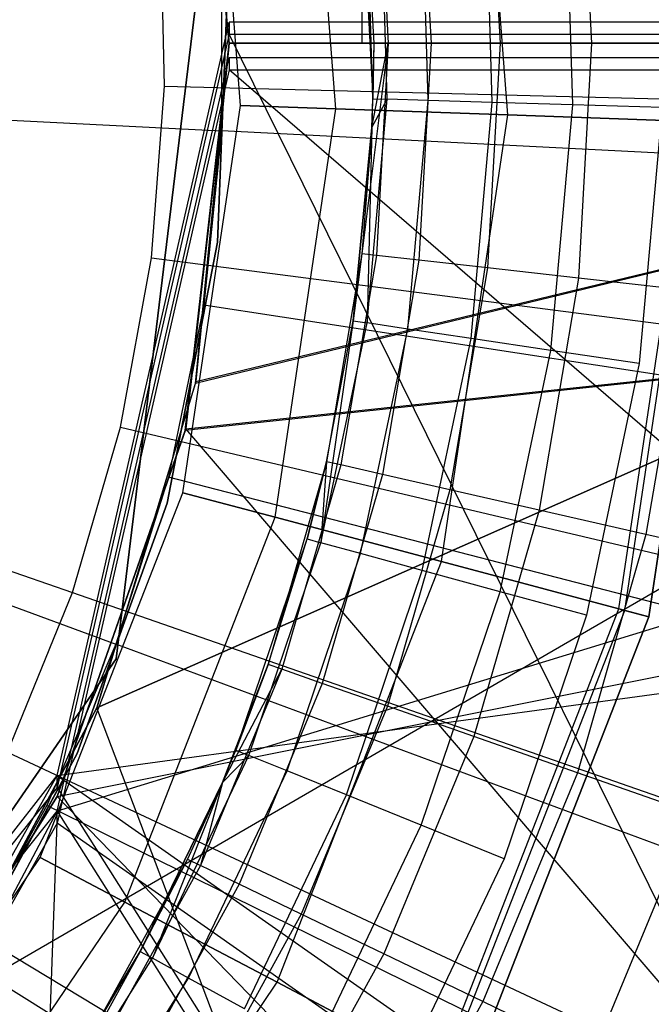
# Model space of a CAD drawing. Extents: x 0.1 to 16.1, y -7 to 7.
# Tile 64 of 108: x 8.344 to 8.453, y -0.166 to 0.004. Entities that reach past the tile are written whole.
import ezdxf

# ---------------------------------------------------------------- set-up
doc = ezdxf.new("R2010")
doc.units = 0
doc.header["$LTSCALE"] = 2.54
doc.layers.get('0').update_dxf_attribs({"color": 13, "linetype": 'CONTINUOUS'})

# ---------------------------------------------------------------- blocks, each defined once
blk = doc.blocks.new('DROPS_WOOD_C_PM_STL')
at = {"color": 0}
for p, q in [((8.40294, 0.8, 33.89184), (8.40294, 0, 33.89184)), ((8.40294, 0.8, 33.89184), (8.40294, 0, 33.89184)), ((8.40294, 0.8, 40.86198), (8.40294, 0, 40.86198)), ((8.40294, 0.8, 40.86198), (8.40294, 0, 40.86198)), ((8.42818, -0.0124, 213.31155), (8.42221, 0.06539, 213.31155)), ((8.42818, -0.0124, 213.31155), (8.42221, 0.06539, 213.31155)), ((8.42818, -0.0124, 213.4656), (8.42221, 0.06539, 213.4656)), ((8.42818, -0.0124, 213.4656), (8.42221, 0.06539, 213.4656)), ((8.39845, -0.01134, 213.33528), (8.39299, 0.0598, 213.33528)), ((8.39845, -0.01134, 213.33528), (8.39299, 0.0598, 213.33528)), ((8.39845, -0.01134, 213.44189), (8.39299, 0.0598, 213.44189)), ((8.39845, -0.01134, 213.44189), (8.39299, 0.0598, 213.44189)), ((8.37418, 0.0588, 40.86452), (8.38, 0, 40.86403)), ((8.37418, 0.0588, 40.86452), (8.38, 0, 40.86403)), ((8.38, 0, 33.88979), (8.37425, 0.05845, 33.8893)), ((8.38, 0, 33.88979), (8.37425, 0.05845, 33.8893)), ((8.38195, -0.01076, 213.36956), (8.37677, 0.05671, 213.36956)), ((8.38195, -0.01076, 213.40759), (8.37677, 0.05671, 213.40759)), ((8.38195, -0.01076, 213.36956), (8.37677, 0.05671, 213.36956)), ((8.38195, -0.01076, 213.40759), (8.37677, 0.05671, 213.40759)), ((8.40206, 0.04363, 15.03972), (8.40486, -0.00963, 16.28972)), ((8.40206, 0.04363, 15.03972), (8.40486, -0.00963, 16.28972)), ((8.44037, 0.0406, 14.96154), (8.44265, 0, 14.96154)), ((8.44037, 0.0406, 14.96154), (8.44265, 0, 14.96154)), ((8.4128, 0.0375, 14.99634), (8.4149, 0, 14.99634)), ((8.4128, 0.0375, 14.99634), (8.4149, 0, 14.99634)), ((8.42464, 0.03883, 14.97738), (8.42682, 0, 14.97738)), ((8.42464, 0.03883, 14.97738), (8.42682, 0, 14.97738)), ((8.37781, 0.03616, 29.35812), (8.3605, -0.10638, 29.35812)), ((8.3605, -0.10638, 28.35812), (8.37781, 0.03616, 28.35812)), ((8.3605, -0.10638, 28.35812), (8.37781, 0.03616, 28.35812)), ((8.37781, 0.03616, 29.35812), (8.3605, -0.10638, 29.35812)), ((8.40296, 0.03639, 15.03972), (8.40486, -0.00963, 16.28972)), ((8.40296, 0.03639, 15.03972), (8.40486, -0.00963, 16.28972)), ((8.40296, 0.03639, 15.03972), (8.405, 0, 15.03972)), ((8.40296, 0.03639, 15.03972), (8.405, 0, 15.03972)), ((8.40545, 0.03667, 15.01747), (8.40751, 0, 15.01747)), ((8.40545, 0.03667, 15.01747), (8.40751, 0, 15.01747)), ((8.42546, -0.01024, 16.33018), (8.42425, 0.03069, 16.33018)), ((8.42546, -0.01024, 16.33018), (8.42425, 0.03069, 16.33018)), ((8.43939, -0.01065, 16.33728), (8.43813, 0.03193, 16.33728)), ((8.43939, -0.01065, 16.33728), (8.43813, 0.03193, 16.33728)), ((8.4073, -0.0097, 16.30518), (8.40615, 0.02908, 16.30518)), ((8.4073, -0.0097, 16.30518), (8.40615, 0.02908, 16.30518)), ((8.4144, -0.00991, 16.31911), (8.41323, 0.02971, 16.31911)), ((8.4144, -0.00991, 16.31911), (8.41323, 0.02971, 16.31911)), ((8.40486, -0.00963, 16.28972), (8.40372, 0.02886, 16.28972)), ((8.40486, -0.00963, 16.28972), (8.40372, 0.02886, 16.28972)), ((8.36886, -0.00744, 2.28963), (8.3681, 0.0223, 2.28963)), ((8.36886, -0.00744, 2.28963), (8.3681, 0.0223, 2.28963)), ((8.37867, 0.01515, 2.19005), (8.37867, -0.01515, 2.19005)), ((8.37867, 0.01515, 2.19005), (8.37867, -0.01515, 2.19005)), ((8.37978, 0.01149, 41.34971), (8.37802, -0.03441, 41.34971)), ((8.37802, -0.03441, 40.84971), (8.37978, 0.01149, 40.84971)), ((8.37802, -0.03441, 40.84971), (8.37978, 0.01149, 40.84971)), ((8.37978, 0.01149, 41.34971), (8.37802, -0.03441, 41.34971)), ((8.37978, 0.01149, 33.88877), (8.37802, -0.03441, 33.88877)), ((8.37802, -0.03441, 33.38877), (8.37978, 0.01149, 33.38877)), ((8.37802, -0.03441, 33.38877), (8.37978, 0.01149, 33.38877)), ((8.37978, 0.01149, 33.88877), (8.37802, -0.03441, 33.88877)), ((8.35029, -0.12653, 29.37102), (8.38, 0.00363, 29.37215)), ((8.35029, -0.12653, 29.37102), (8.38, 0.00363, 29.37215)), ((8.35029, -0.12653, 29.37102), (9.30713, 0.00359, 29.4612)), ((8.35029, -0.12653, 29.37102), (9.30713, 0.00359, 29.4612)), ((9.30713, 0.00359, 29.4612), (8.38, 0.00363, 29.37215)), ((8.38, 0.00363, 29.37215), (8.38, 0.00157, 33.37779)), ((9.30713, 0.00359, 29.4612), (8.38, 0.00363, 29.37215)), ((8.38, 0.00363, 29.37215), (8.38, 0.00157, 33.37779)), ((8.32939, -0.16674, 33.8858), (8.61687, 0, 33.91833)), ((8.32939, -0.16674, 33.8858), (8.61687, 0, 33.91833)), ((8.38, 0.00157, 33.37779), (8.35029, -0.12859, 33.3756)), ((8.38, 0.00157, 33.37779), (8.35029, -0.12859, 33.3756)), ((8.35029, -0.13017, 16.34821), (9.00035, 0, 16.41312)), ((8.35029, -0.13017, 16.34821), (9.00035, 0, 16.41312)), ((8.61687, 0, 33.91833), (8.35716, -0.11481, 33.8879)), ((8.35716, -0.11481, 40.86592), (8.61687, 0, 40.83549)), ((8.61687, 0, 33.91833), (8.35716, -0.11481, 33.8879)), ((8.35716, -0.11481, 40.86592), (8.61687, 0, 40.83549)), ((8.37243, -0.06695, 16.34924), (8.38, 0, 16.34962)), ((9.00035, 0, 16.41312), (8.37243, -0.06695, 16.34924)), ((9.00035, 0, 16.41312), (8.37243, -0.06695, 16.34924)), ((8.37243, -0.06695, 16.34924), (8.38, 0, 16.34962)), ((8.38, 0, 28.33461), (8.3725, -0.06666, 28.33498)), ((8.3725, -0.06666, 28.33498), (9.00035, 0, 28.27111)), ((8.3725, -0.06666, 28.33498), (9.00035, 0, 28.27111)), ((8.38, 0, 28.33461), (8.3725, -0.06666, 28.33498)), ((8.37418, -0.0588, 33.88929), (8.38, 0, 33.88979)), ((8.61687, 0, 33.91833), (8.37418, -0.0588, 33.88929)), ((8.61687, 0, 33.91833), (8.37418, -0.0588, 33.88929)), ((8.37418, -0.0588, 33.88929), (8.38, 0, 33.88979)), ((8.38, 0, 40.86403), (8.37425, -0.05845, 40.86452)), ((8.37425, -0.05845, 40.86452), (8.61687, 0, 40.83549)), ((8.37425, -0.05845, 40.86452), (8.61687, 0, 40.83549)), ((8.38, 0, 40.86403), (8.37425, -0.05845, 40.86452)), ((8.38, 0.00157, 33.37779), (8.77459, 0.00154, 33.42729)), ((8.77459, -0.79846, 33.42688), (8.38, 0.00157, 33.37779)), ((8.38, 0.00157, 33.37779), (8.77459, 0.00154, 33.42729)), ((8.77459, -0.79846, 33.42688), (8.38, 0.00157, 33.37779)), ((8.38, 0, 16.34962), (9.00035, 0, 16.41312)), ((9.00035, 0, 28.27111), (8.38, 0, 28.33461)), ((8.38, 0, 16.34962), (9.00035, 0, 16.41312)), ((8.38, 0, 16.34962), (8.38, 0, 28.33461)), ((9.00035, 0, 28.27111), (8.38, 0, 28.33461)), ((8.38, 0, 16.34962), (8.38, 0, 28.33461)), ((8.38, 0, 33.88979), (8.61687, 0, 33.91833)), ((8.61687, 0, 40.83549), (8.38, 0, 40.86403)), ((8.38, 0, 33.88979), (8.61687, 0, 33.91833)), ((8.38, 0, 33.88979), (8.38, 0, 40.86403)), ((8.61687, 0, 40.83549), (8.38, 0, 40.86403)), ((8.38, 0, 33.88979), (8.38, 0, 40.86403)), ((8.40294, 0, 40.86198), (8.38, 0, 40.86403)), ((8.38, 0, 33.88979), (8.38, 0, 40.86403)), ((8.38, 0, 33.88979), (8.40294, 0, 33.89184)), ((8.38, 0, 33.88979), (8.40294, 0, 33.89184)), ((8.40294, 0, 40.86198), (8.38, 0, 40.86403)), ((8.38, 0, 33.88979), (8.38, 0, 40.86403)), ((8.82877, 0, 40.79588), (8.40294, 0, 40.86198)), ((8.40294, 0, 33.89184), (8.82877, 0, 33.95794)), ((8.40294, 0, 33.89184), (8.82877, 0, 33.95794)), ((8.82877, 0, 40.79588), (8.40294, 0, 40.86198)), ((8.40751, 0, 15.01747), (8.40296, -0.03639, 15.03972)), ((8.40751, 0, 15.01747), (8.40296, -0.03639, 15.03972)), ((8.405, 0, 15.03972), (8.40467, -0.01458, 16.28972)), ((8.405, 0, 15.03972), (8.40467, -0.01458, 16.28972)), ((8.405, 0, 15.03972), (8.40467, -0.01458, 15.03972)), ((8.40467, -0.01458, 15.03972), (8.40751, 0, 15.01747)), ((8.405, 0, 15.03972), (8.40467, -0.01458, 15.03972)), ((8.40467, -0.01458, 15.03972), (8.40751, 0, 15.01747)), ((8.405, 0, 15.03972), (8.40486, -0.00963, 16.28972)), ((8.405, 0, 15.03972), (8.40486, -0.00963, 16.28972)), ((8.405, 0, 15.03972), (8.40751, 0, 15.01747)), ((8.405, 0, 15.03972), (8.40751, 0, 15.01747)), ((8.40751, 0, 15.01747), (8.40545, -0.03667, 15.01747)), ((8.40751, 0, 15.01747), (8.40545, -0.03667, 15.01747)), ((8.4149, 0, 14.99634), (8.40751, 0, 15.01747)), ((8.4149, 0, 14.99634), (8.40751, 0, 15.01747)), ((8.4149, 0, 14.99634), (8.4128, -0.0375, 14.99634)), ((8.4149, 0, 14.99634), (8.4128, -0.0375, 14.99634)), ((8.42682, 0, 14.97738), (8.4149, 0, 14.99634)), ((8.42682, 0, 14.97738), (8.4149, 0, 14.99634)), ((8.42682, 0, 14.97738), (8.42464, -0.03883, 14.97738)), ((8.42682, 0, 14.97738), (8.42464, -0.03883, 14.97738)), ((8.44265, 0, 14.96154), (8.42682, 0, 14.97738)), ((8.44265, 0, 14.96154), (8.42682, 0, 14.97738)), ((8.44265, 0, 14.96154), (8.44037, -0.0406, 14.96154)), ((8.44265, 0, 14.96154), (8.44037, -0.0406, 14.96154)), ((8.46161, 0, 14.94963), (8.44265, 0, 14.96154)), ((8.46161, 0, 14.94963), (8.44265, 0, 14.96154)), ((8.08, 0, 2.18815), (8.37867, -0.01515, 2.19005)), ((8.08, 0, 2.18815), (8.36044, -0.10386, 2.19005)), ((8.08, 0, 2.18815), (8.37867, -0.01515, 2.19005)), ((8.08, 0, 2.18815), (8.36044, -0.10386, 2.19005)), ((8.08, 0, 2.28825), (8.35292, -0.09494, 2.28963)), ((8.08, 0, 2.28825), (8.35292, -0.09494, 2.28963)), ((8.77459, -0.00252, 41.30575), (8.35029, -0.13271, 41.35731)), ((8.77459, -0.00252, 41.30575), (8.35029, -0.13271, 41.35731)), ((8.35029, -0.13271, 41.35731), (8.38, -0.00254, 41.35525)), ((8.35029, -0.13271, 41.35731), (8.38, -0.00254, 41.35525)), ((8.77459, -0.00252, 41.30575), (8.38, -0.00254, 41.35525)), ((8.77459, -0.00252, 41.30575), (8.38, -0.00254, 41.35525)), ((8.38, -0.00254, 41.35525), (8.38, -0.00461, 45.36089)), ((8.38, -0.00254, 41.35525), (8.38, -0.00461, 45.36089)), ((8.38, -0.00461, 45.36089), (8.35029, -0.13477, 45.36188)), ((8.38, -0.00461, 45.36089), (8.35029, -0.13477, 45.36188)), ((8.38, -0.00461, 45.36089), (9.30713, -0.00456, 45.27184)), ((8.38, -0.00461, 45.36089), (9.30713, -0.00456, 45.27184)), ((9.30713, -0.80456, 45.27143), (8.38, -0.00461, 45.36089)), ((9.30713, -0.80456, 45.27143), (8.38, -0.00461, 45.36089)), ((8.36657, -0.0371, 2.28963), (8.36886, -0.00744, 2.28963)), ((8.36657, -0.0371, 2.28963), (8.36886, -0.00744, 2.28963)), ((8.36886, -0.00744, 2.28963), (8.65604, -0.01484, 2.32083)), ((8.36886, -0.00744, 2.28963), (8.65604, -0.01484, 2.32083)), ((8.40386, -0.04835, 16.30518), (8.4073, -0.0097, 16.30518)), ((8.40386, -0.04835, 16.30518), (8.4073, -0.0097, 16.30518)), ((8.40467, -0.01458, 16.28972), (8.40486, -0.00963, 16.28972)), ((8.40467, -0.01458, 16.28972), (8.4073, -0.0097, 16.30518)), ((8.40486, -0.00963, 16.28972), (8.4073, -0.0097, 16.30518)), ((8.4144, -0.00991, 16.31911), (8.4073, -0.0097, 16.30518)), ((8.4144, -0.00991, 16.31911), (8.4073, -0.0097, 16.30518)), ((8.41088, -0.0494, 16.31911), (8.4144, -0.00991, 16.31911)), ((8.41088, -0.0494, 16.31911), (8.4144, -0.00991, 16.31911)), ((8.42546, -0.01024, 16.33018), (8.4144, -0.00991, 16.31911)), ((8.42546, -0.01024, 16.33018), (8.4144, -0.00991, 16.31911)), ((8.37199, -0.07768, 213.36956), (8.38195, -0.01076, 213.36956)), ((8.37199, -0.07768, 213.40759), (8.38195, -0.01076, 213.40759)), ((8.37199, -0.07768, 213.36956), (8.38195, -0.01076, 213.36956)), ((8.37199, -0.07768, 213.40759), (8.38195, -0.01076, 213.40759)), ((8.38195, -0.01076, 213.36956), (8.39845, -0.01134, 213.33528)), ((8.38195, -0.01076, 213.36956), (8.39845, -0.01134, 213.33528)), ((8.38195, -0.01076, 213.40759), (8.38195, -0.01076, 213.36956)), ((8.38195, -0.01076, 213.40759), (8.38195, -0.01076, 213.36956)), ((8.39845, -0.01134, 213.44189), (8.38195, -0.01076, 213.40759)), ((8.39845, -0.01134, 213.44189), (8.38195, -0.01076, 213.40759)), ((8.38794, -0.08192, 213.33528), (8.39845, -0.01134, 213.33528)), ((8.38794, -0.08192, 213.33528), (8.39845, -0.01134, 213.33528)), ((8.38794, -0.08192, 213.44189), (8.39845, -0.01134, 213.44189)), ((8.38794, -0.08192, 213.44189), (8.39845, -0.01134, 213.44189)), ((8.39845, -0.01134, 213.33528), (8.42818, -0.0124, 213.31155)), ((8.39845, -0.01134, 213.33528), (8.42818, -0.0124, 213.31155)), ((8.42818, -0.0124, 213.4656), (8.39845, -0.01134, 213.44189)), ((8.42818, -0.0124, 213.4656), (8.39845, -0.01134, 213.44189)), ((8.42182, -0.05103, 16.33018), (8.42546, -0.01024, 16.33018)), ((8.42182, -0.05103, 16.33018), (8.42546, -0.01024, 16.33018)), ((8.43939, -0.01065, 16.33728), (8.42546, -0.01024, 16.33018)), ((8.43939, -0.01065, 16.33728), (8.42546, -0.01024, 16.33018)), ((8.43561, -0.05309, 16.33728), (8.43939, -0.01065, 16.33728)), ((8.43561, -0.05309, 16.33728), (8.43939, -0.01065, 16.33728)), ((8.45483, -0.01111, 16.33972), (8.43939, -0.01065, 16.33728)), ((8.45483, -0.01111, 16.33972), (8.43939, -0.01065, 16.33728)), ((8.45483, -0.01111, 16.33972), (8.45089, -0.05537, 16.33972)), ((8.45483, -0.01111, 16.33972), (8.45089, -0.05537, 16.33972)), ((8.41669, -0.08957, 213.31155), (8.42818, -0.0124, 213.31155)), ((8.41669, -0.08957, 213.31155), (8.42818, -0.0124, 213.31155)), ((8.41669, -0.08957, 213.4656), (8.42818, -0.0124, 213.4656)), ((8.41669, -0.08957, 213.4656), (8.42818, -0.0124, 213.4656)), ((8.42818, -0.0124, 213.31155), (8.46526, -0.01372, 213.30308)), ((8.42818, -0.0124, 213.31155), (8.46526, -0.01372, 213.30308)), ((8.46526, -0.01372, 213.47407), (8.42818, -0.0124, 213.4656)), ((8.46526, -0.01372, 213.47407), (8.42818, -0.0124, 213.4656)), ((8.44736, -0.09773, 213.38735), (8.4599, -0.01353, 213.38735)), ((8.44736, -0.09773, 213.38735), (8.4599, -0.01353, 213.38735)), ((8.44839, -0.098, 213.39202), (8.46096, -0.01357, 213.39202)), ((8.44839, -0.098, 213.39202), (8.46096, -0.01357, 213.39202)), ((8.37867, -0.01515, 2.19005), (8.37561, -0.04529, 2.19005)), ((8.37867, -0.01515, 2.19005), (8.37561, -0.04529, 2.19005)), ((8.67555, -0.0302, 2.22278), (8.37867, -0.01515, 2.19005)), ((8.67555, -0.0302, 2.22278), (8.37867, -0.01515, 2.19005)), ((8.40467, -0.01458, 15.03972), (8.40144, -0.04799, 16.28972)), ((8.40144, -0.04799, 16.28972), (8.40467, -0.01458, 16.28972)), ((8.40467, -0.01458, 15.03972), (8.40144, -0.04799, 16.28972)), ((8.40144, -0.04799, 16.28972), (8.40467, -0.01458, 16.28972)), ((8.40467, -0.01458, 15.03972), (8.40296, -0.03639, 15.03972)), ((8.40467, -0.01458, 15.03972), (8.40296, -0.03639, 15.03972)), ((8.40467, -0.01458, 16.28972), (8.40386, -0.04835, 16.30518)), ((8.40467, -0.01458, 16.28972), (8.40386, -0.04835, 16.30518)), ((8.40467, -0.01458, 15.03972), (8.40467, -0.01458, 16.28972)), ((8.40467, -0.01458, 15.03972), (8.40467, -0.01458, 16.28972)), ((8.46526, -0.01372, 213.38308), (8.45254, -0.09911, 213.38308)), ((8.45254, -0.09911, 213.30308), (8.46526, -0.01372, 213.30308)), ((8.46526, -0.01372, 213.47407), (8.45254, -0.09911, 213.47407)), ((8.45254, -0.09911, 213.30308), (8.46526, -0.01372, 213.30308)), ((8.46526, -0.01372, 213.47407), (8.45254, -0.09911, 213.47407)), ((8.45254, -0.09911, 213.39407), (8.46526, -0.01372, 213.39407)), ((8.45254, -0.09911, 213.39407), (8.46526, -0.01372, 213.39407)), ((8.46526, -0.01372, 213.38308), (8.45254, -0.09911, 213.38308)), ((8.37802, -0.03441, 41.34971), (8.36928, -0.07949, 41.34971)), ((8.36928, -0.07949, 40.84971), (8.37802, -0.03441, 40.84971)), ((8.36928, -0.07949, 40.84971), (8.37802, -0.03441, 40.84971)), ((8.37802, -0.03441, 41.34971), (8.36928, -0.07949, 41.34971)), ((8.37802, -0.03441, 33.88877), (8.36928, -0.07949, 33.88877)), ((8.36928, -0.07949, 33.38877), (8.37802, -0.03441, 33.38877)), ((8.36928, -0.07949, 33.38877), (8.37802, -0.03441, 33.38877)), ((8.37802, -0.03441, 33.88877), (8.36928, -0.07949, 33.88877)), ((8.37802, -0.03441, 40.84971), (8.37802, -0.03441, 41.34971)), ((8.37802, -0.03441, 40.84971), (8.37802, -0.03441, 41.34971)), ((8.37802, -0.03441, 33.38877), (8.37802, -0.03441, 33.88877)), ((8.37802, -0.03441, 33.38877), (8.37802, -0.03441, 33.88877)), ((8.36124, -0.06637, 2.28963), (8.36657, -0.0371, 2.28963)), ((8.36124, -0.06637, 2.28963), (8.36657, -0.0371, 2.28963)), ((8.36657, -0.0371, 2.28963), (8.65147, -0.07399, 2.32083)), ((8.36657, -0.0371, 2.28963), (8.65147, -0.07399, 2.32083)), ((8.40296, -0.03639, 15.03972), (8.39685, -0.07232, 16.28972)), ((8.40296, -0.03639, 15.03972), (8.39685, -0.07232, 16.28972)), ((8.40296, -0.03639, 15.03972), (8.39685, -0.07232, 15.03972)), ((8.40296, -0.03639, 15.03972), (8.39685, -0.07232, 15.03972)), ((8.40545, -0.03667, 15.01747), (8.3993, -0.07288, 15.01747)), ((8.40545, -0.03667, 15.01747), (8.3993, -0.07288, 15.01747)), ((8.40296, -0.03639, 15.03972), (8.40144, -0.04799, 16.28972)), ((8.40296, -0.03639, 15.03972), (8.40144, -0.04799, 16.28972)), ((8.40545, -0.03667, 15.01747), (8.40296, -0.03639, 15.03972)), ((8.40545, -0.03667, 15.01747), (8.40296, -0.03639, 15.03972)), ((8.4128, -0.0375, 14.99634), (8.40545, -0.03667, 15.01747)), ((8.4128, -0.0375, 14.99634), (8.40545, -0.03667, 15.01747)), ((8.4128, -0.0375, 14.99634), (8.40651, -0.07452, 14.99634)), ((8.4128, -0.0375, 14.99634), (8.40651, -0.07452, 14.99634)), ((8.42464, -0.03883, 14.97738), (8.4128, -0.0375, 14.99634)), ((8.42464, -0.03883, 14.97738), (8.4128, -0.0375, 14.99634)), ((8.42464, -0.03883, 14.97738), (8.41812, -0.07717, 14.97738)), ((8.42464, -0.03883, 14.97738), (8.41812, -0.07717, 14.97738)), ((8.44037, -0.0406, 14.96154), (8.42464, -0.03883, 14.97738)), ((8.44037, -0.0406, 14.96154), (8.42464, -0.03883, 14.97738)), ((8.44037, -0.0406, 14.96154), (8.43356, -0.0807, 14.96154)), ((8.44037, -0.0406, 14.96154), (8.43356, -0.0807, 14.96154)), ((8.45921, -0.04273, 14.94963), (8.44037, -0.0406, 14.96154)), ((8.45921, -0.04273, 14.94963), (8.44037, -0.0406, 14.96154)), ((8.45921, -0.04273, 14.94963), (8.45204, -0.08492, 14.94963)), ((8.45921, -0.04273, 14.94963), (8.45204, -0.08492, 14.94963)), ((8.37561, -0.04529, 2.19005), (8.36951, -0.07496, 2.19005)), ((8.37561, -0.04529, 2.19005), (8.36951, -0.07496, 2.19005)), ((8.66944, -0.0903, 2.22278), (8.37561, -0.04529, 2.19005)), ((8.66944, -0.0903, 2.22278), (8.37561, -0.04529, 2.19005)), ((8.40144, -0.04799, 16.28972), (8.39587, -0.08631, 16.30518)), ((8.40144, -0.04799, 16.28972), (8.39587, -0.08631, 16.30518)), ((8.39587, -0.08631, 16.30518), (8.40386, -0.04835, 16.30518)), ((8.39587, -0.08631, 16.30518), (8.40386, -0.04835, 16.30518)), ((8.39685, -0.07232, 16.28972), (8.40144, -0.04799, 16.28972)), ((8.39685, -0.07232, 16.28972), (8.40144, -0.04799, 16.28972)), ((8.40144, -0.04799, 16.28972), (8.40386, -0.04835, 16.30518)), ((8.40144, -0.04799, 16.28972), (8.40386, -0.04835, 16.30518)), ((8.41088, -0.0494, 16.31911), (8.40386, -0.04835, 16.30518)), ((8.41088, -0.0494, 16.31911), (8.40386, -0.04835, 16.30518)), ((8.40272, -0.08818, 16.31911), (8.41088, -0.0494, 16.31911)), ((8.40272, -0.08818, 16.31911), (8.41088, -0.0494, 16.31911)), ((8.42182, -0.05103, 16.33018), (8.41088, -0.0494, 16.31911)), ((8.42182, -0.05103, 16.33018), (8.41088, -0.0494, 16.31911)), ((8.41339, -0.0911, 16.33018), (8.42182, -0.05103, 16.33018)), ((8.41339, -0.0911, 16.33018), (8.42182, -0.05103, 16.33018)), ((8.43561, -0.05309, 16.33728), (8.42182, -0.05103, 16.33018)), ((8.43561, -0.05309, 16.33728), (8.42182, -0.05103, 16.33018)), ((8.42683, -0.09477, 16.33728), (8.43561, -0.05309, 16.33728)), ((8.42683, -0.09477, 16.33728), (8.43561, -0.05309, 16.33728)), ((8.45089, -0.05537, 16.33972), (8.43561, -0.05309, 16.33728)), ((8.45089, -0.05537, 16.33972), (8.43561, -0.05309, 16.33728)), ((8.45089, -0.05537, 16.33972), (8.44174, -0.09885, 16.33972)), ((8.45089, -0.05537, 16.33972), (8.44174, -0.09885, 16.33972)), ((8.37425, -0.05845, 40.86452), (8.35716, -0.11481, 40.86592)), ((8.37425, -0.05845, 40.86452), (8.35716, -0.11481, 40.86592)), ((8.35716, -0.11481, 33.8879), (8.37418, -0.0588, 33.88929)), ((8.35716, -0.11481, 33.8879), (8.37418, -0.0588, 33.88929)), ((8.37425, -0.05845, 40.86452), (8.37418, -0.0588, 33.88929)), ((8.37425, -0.05845, 40.86452), (8.37418, -0.0588, 33.88929)), ((8.3725, -0.06666, 28.33498), (8.35029, -0.13017, 28.33602)), ((8.3725, -0.06666, 28.33498), (8.35029, -0.13017, 28.33602)), ((8.35029, -0.13017, 16.34821), (8.37243, -0.06695, 16.34924)), ((8.35029, -0.13017, 16.34821), (8.37243, -0.06695, 16.34924)), ((8.35292, -0.09494, 2.28963), (8.36124, -0.06637, 2.28963)), ((8.35292, -0.09494, 2.28963), (8.36124, -0.06637, 2.28963)), ((8.36124, -0.06637, 2.28963), (8.64083, -0.13235, 2.32083)), ((8.36124, -0.06637, 2.28963), (8.64083, -0.13235, 2.32083)), ((8.3725, -0.06666, 28.33498), (8.37243, -0.06695, 16.34924)), ((8.3725, -0.06666, 28.33498), (8.37243, -0.06695, 16.34924)), ((9.00035, -0.8, 28.27111), (8.3725, -0.06666, 28.33498)), ((9.00035, -0.8, 28.27111), (8.3725, -0.06666, 28.33498)), ((8.39685, -0.07232, 15.03972), (8.38676, -0.10734, 15.03972)), ((8.39685, -0.07232, 15.03972), (8.38676, -0.10734, 15.03972)), ((8.3993, -0.07288, 15.01747), (8.38913, -0.10817, 15.01747)), ((8.3993, -0.07288, 15.01747), (8.38913, -0.10817, 15.01747)), ((8.39685, -0.07232, 15.03972), (8.39351, -0.08567, 16.28972)), ((8.39351, -0.08567, 16.28972), (8.39685, -0.07232, 16.28972)), ((8.39685, -0.07232, 15.03972), (8.39351, -0.08567, 16.28972)), ((8.39351, -0.08567, 16.28972), (8.39685, -0.07232, 16.28972)), ((8.39685, -0.07232, 16.28972), (8.39587, -0.08631, 16.30518)), ((8.39685, -0.07232, 16.28972), (8.39587, -0.08631, 16.30518)), ((8.39685, -0.07232, 15.03972), (8.39685, -0.07232, 16.28972)), ((8.39685, -0.07232, 15.03972), (8.39685, -0.07232, 16.28972)), ((8.3993, -0.07288, 15.01747), (8.39685, -0.07232, 15.03972)), ((8.3993, -0.07288, 15.01747), (8.39685, -0.07232, 15.03972)), ((8.40651, -0.07452, 14.99634), (8.3993, -0.07288, 15.01747)), ((8.40651, -0.07452, 14.99634), (8.3993, -0.07288, 15.01747)), ((8.40651, -0.07452, 14.99634), (8.39611, -0.11061, 14.99634)), ((8.40651, -0.07452, 14.99634), (8.39611, -0.11061, 14.99634)), ((8.41812, -0.07717, 14.97738), (8.40651, -0.07452, 14.99634)), ((8.41812, -0.07717, 14.97738), (8.40651, -0.07452, 14.99634)), ((8.36951, -0.07496, 2.19005), (8.36044, -0.10386, 2.19005)), ((8.36951, -0.07496, 2.19005), (8.36044, -0.10386, 2.19005)), ((8.65728, -0.14947, 2.22278), (8.36951, -0.07496, 2.19005)), ((8.65728, -0.14947, 2.22278), (8.36951, -0.07496, 2.19005)), ((8.34738, -0.1407, 213.36956), (8.37199, -0.07768, 213.36956)), ((8.34738, -0.1407, 213.40759), (8.37199, -0.07768, 213.40759)), ((8.34738, -0.1407, 213.36956), (8.37199, -0.07768, 213.36956)), ((8.34738, -0.1407, 213.40759), (8.37199, -0.07768, 213.40759)), ((8.37199, -0.07768, 213.36956), (8.38794, -0.08192, 213.33528)), ((8.37199, -0.07768, 213.36956), (8.38794, -0.08192, 213.33528)), ((8.37199, -0.07768, 213.40759), (8.37199, -0.07768, 213.36956)), ((8.37199, -0.07768, 213.40759), (8.37199, -0.07768, 213.36956)), ((8.38794, -0.08192, 213.44189), (8.37199, -0.07768, 213.40759)), ((8.38794, -0.08192, 213.44189), (8.37199, -0.07768, 213.40759)), ((8.41812, -0.07717, 14.97738), (8.40735, -0.11455, 14.97738)), ((8.41812, -0.07717, 14.97738), (8.40735, -0.11455, 14.97738)), ((8.43356, -0.0807, 14.96154), (8.41812, -0.07717, 14.97738)), ((8.43356, -0.0807, 14.96154), (8.41812, -0.07717, 14.97738)), ((8.36928, -0.07949, 41.34971), (8.35375, -0.12272, 41.34971)), ((8.35375, -0.12272, 40.84971), (8.36928, -0.07949, 40.84971)), ((8.35375, -0.12272, 40.84971), (8.36928, -0.07949, 40.84971)), ((8.36928, -0.07949, 41.34971), (8.35375, -0.12272, 41.34971)), ((8.36928, -0.07949, 33.88877), (8.35375, -0.12272, 33.88877)), ((8.35375, -0.12272, 33.38877), (8.36928, -0.07949, 33.38877)), ((8.35375, -0.12272, 33.38877), (8.36928, -0.07949, 33.38877)), ((8.36928, -0.07949, 33.88877), (8.35375, -0.12272, 33.88877)), ((8.36928, -0.07949, 40.84971), (8.36928, -0.07949, 41.34971)), ((8.36928, -0.07949, 40.84971), (8.36928, -0.07949, 41.34971)), ((8.36928, -0.07949, 33.38877), (8.36928, -0.07949, 33.88877)), ((8.36928, -0.07949, 33.38877), (8.36928, -0.07949, 33.88877)), ((8.43356, -0.0807, 14.96154), (8.4223, -0.11978, 14.96154)), ((8.43356, -0.0807, 14.96154), (8.4223, -0.11978, 14.96154)), ((8.45204, -0.08492, 14.94963), (8.43356, -0.0807, 14.96154)), ((8.45204, -0.08492, 14.94963), (8.43356, -0.0807, 14.96154)), ((8.36199, -0.14839, 213.33528), (8.38794, -0.08192, 213.33528)), ((8.36199, -0.14839, 213.33528), (8.38794, -0.08192, 213.33528)), ((8.36199, -0.14839, 213.44189), (8.38794, -0.08192, 213.44189)), ((8.36199, -0.14839, 213.44189), (8.38794, -0.08192, 213.44189)), ((8.38794, -0.08192, 213.33528), (8.41669, -0.08957, 213.31155)), ((8.38794, -0.08192, 213.33528), (8.41669, -0.08957, 213.31155)), ((8.41669, -0.08957, 213.4656), (8.38794, -0.08192, 213.44189)), ((8.41669, -0.08957, 213.4656), (8.38794, -0.08192, 213.44189)), ((8.45204, -0.08492, 14.94963), (8.4402, -0.12604, 14.94963)), ((8.45204, -0.08492, 14.94963), (8.4402, -0.12604, 14.94963)), ((8.47265, -0.08962, 14.94223), (8.45204, -0.08492, 14.94963)), ((8.47265, -0.08962, 14.94223), (8.45204, -0.08492, 14.94963)), ((8.38117, -0.12214, 16.28972), (8.39351, -0.08567, 16.28972)), ((8.38117, -0.12214, 16.28972), (8.39351, -0.08567, 16.28972)), ((8.38344, -0.12306, 16.30518), (8.39587, -0.08631, 16.30518)), ((8.38344, -0.12306, 16.30518), (8.39587, -0.08631, 16.30518)), ((8.38676, -0.10734, 15.03972), (8.39351, -0.08567, 16.28972)), ((8.38676, -0.10734, 15.03972), (8.39351, -0.08567, 16.28972)), ((8.39351, -0.08567, 16.28972), (8.39587, -0.08631, 16.30518)), ((8.39351, -0.08567, 16.28972), (8.39587, -0.08631, 16.30518)), ((8.40272, -0.08818, 16.31911), (8.39587, -0.08631, 16.30518)), ((8.40272, -0.08818, 16.31911), (8.39587, -0.08631, 16.30518)), ((8.39002, -0.12573, 16.31911), (8.40272, -0.08818, 16.31911)), ((8.39002, -0.12573, 16.31911), (8.40272, -0.08818, 16.31911)), ((8.41339, -0.0911, 16.33018), (8.40272, -0.08818, 16.31911)), ((8.41339, -0.0911, 16.33018), (8.40272, -0.08818, 16.31911)), ((8.38832, -0.16224, 213.31155), (8.41669, -0.08957, 213.31155)), ((8.38832, -0.16224, 213.31155), (8.41669, -0.08957, 213.31155)), ((8.38832, -0.16224, 213.4656), (8.41669, -0.08957, 213.4656)), ((8.38832, -0.16224, 213.4656), (8.41669, -0.08957, 213.4656)), ((8.41669, -0.08957, 213.31155), (8.45254, -0.09911, 213.30308)), ((8.41669, -0.08957, 213.31155), (8.45254, -0.09911, 213.30308)), ((8.45254, -0.09911, 213.47407), (8.41669, -0.08957, 213.4656)), ((8.45254, -0.09911, 213.47407), (8.41669, -0.08957, 213.4656)), ((8.40027, -0.12989, 16.33018), (8.41339, -0.0911, 16.33018)), ((8.40027, -0.12989, 16.33018), (8.41339, -0.0911, 16.33018)), ((8.42683, -0.09477, 16.33728), (8.41339, -0.0911, 16.33018)), ((8.42683, -0.09477, 16.33728), (8.41339, -0.0911, 16.33018)), ((8.34171, -0.12249, 2.28963), (8.35292, -0.09494, 2.28963)), ((8.34171, -0.12249, 2.28963), (8.35292, -0.09494, 2.28963)), ((8.35292, -0.09494, 2.28963), (8.62425, -0.18932, 2.32083)), ((8.35292, -0.09494, 2.28963), (8.62425, -0.18932, 2.32083)), ((8.41319, -0.13513, 16.33728), (8.42683, -0.09477, 16.33728)), ((8.41319, -0.13513, 16.33728), (8.42683, -0.09477, 16.33728)), ((8.44174, -0.09885, 16.33972), (8.42683, -0.09477, 16.33728)), ((8.44174, -0.09885, 16.33972), (8.42683, -0.09477, 16.33728)), ((8.4164, -0.17702, 213.38735), (8.44736, -0.09773, 213.38735)), ((8.4164, -0.17702, 213.38735), (8.44736, -0.09773, 213.38735)), ((8.41734, -0.17752, 213.39202), (8.44839, -0.098, 213.39202)), ((8.41734, -0.17752, 213.39202), (8.44839, -0.098, 213.39202)), ((8.44736, -0.09773, 213.38735), (8.44839, -0.098, 213.39202)), ((8.44736, -0.09773, 213.38735), (8.44839, -0.098, 213.39202)), ((8.45254, -0.09911, 213.38308), (8.44736, -0.09773, 213.38735)), ((8.45254, -0.09911, 213.38308), (8.44736, -0.09773, 213.38735)), ((8.44839, -0.098, 213.39202), (8.45254, -0.09911, 213.39407)), ((8.44839, -0.098, 213.39202), (8.45254, -0.09911, 213.39407)), ((8.45254, -0.09911, 213.38308), (8.42115, -0.17952, 213.38308)), ((8.42115, -0.17952, 213.30308), (8.45254, -0.09911, 213.30308)), ((8.45254, -0.09911, 213.47407), (8.42115, -0.17952, 213.47407)), ((8.42115, -0.17952, 213.30308), (8.45254, -0.09911, 213.30308)), ((8.45254, -0.09911, 213.47407), (8.42115, -0.17952, 213.47407)), ((8.42115, -0.17952, 213.39407), (8.45254, -0.09911, 213.39407)), ((8.42115, -0.17952, 213.39407), (8.45254, -0.09911, 213.39407)), ((8.45254, -0.09911, 213.38308), (8.42115, -0.17952, 213.38308)), ((8.44174, -0.09885, 16.33972), (8.42751, -0.14094, 16.33972)), ((8.44174, -0.09885, 16.33972), (8.42751, -0.14094, 16.33972)), ((8.36044, -0.10386, 2.19005), (8.34849, -0.1317, 2.19005)), ((8.36044, -0.10386, 2.19005), (8.34849, -0.1317, 2.19005)), ((8.6392, -0.20711, 2.22278), (8.36044, -0.10386, 2.19005)), ((8.6392, -0.20711, 2.22278), (8.36044, -0.10386, 2.19005)), ((8.3605, -0.10638, 29.35812), (8.27894, -0.22455, 29.35812)), ((8.27894, -0.22455, 28.35812), (8.3605, -0.10638, 28.35812)), ((8.27894, -0.22455, 28.35812), (8.3605, -0.10638, 28.35812)), ((8.3605, -0.10638, 29.35812), (8.27894, -0.22455, 29.35812)), ((8.3605, -0.10638, 28.35812), (8.3605, -0.10638, 29.35812)), ((8.3605, -0.10638, 28.35812), (8.3605, -0.10638, 29.35812)), ((8.38913, -0.10817, 15.01747), (8.37507, -0.1421, 15.01747)), ((8.38913, -0.10817, 15.01747), (8.37507, -0.1421, 15.01747)), ((8.37885, -0.12773, 16.28972), (8.38676, -0.10734, 15.03972)), ((8.38676, -0.10734, 15.03972), (8.37885, -0.12773, 15.03972)), ((8.37885, -0.12773, 16.28972), (8.38676, -0.10734, 15.03972)), ((8.38676, -0.10734, 15.03972), (8.37885, -0.12773, 15.03972)), ((8.37885, -0.12773, 15.03972), (8.38913, -0.10817, 15.01747)), ((8.37885, -0.12773, 15.03972), (8.38913, -0.10817, 15.01747)), ((8.38676, -0.10734, 15.03972), (8.38117, -0.12214, 16.28972)), ((8.38676, -0.10734, 15.03972), (8.38117, -0.12214, 16.28972)), ((8.38913, -0.10817, 15.01747), (8.38676, -0.10734, 15.03972)), ((8.38913, -0.10817, 15.01747), (8.38676, -0.10734, 15.03972)), ((8.39611, -0.11061, 14.99634), (8.38913, -0.10817, 15.01747)), ((8.39611, -0.11061, 14.99634), (8.38913, -0.10817, 15.01747)), ((8.39611, -0.11061, 14.99634), (8.38174, -0.14531, 14.99634)), ((8.39611, -0.11061, 14.99634), (8.38174, -0.14531, 14.99634)), ((8.40735, -0.11455, 14.97738), (8.39611, -0.11061, 14.99634)), ((8.40735, -0.11455, 14.97738), (8.39611, -0.11061, 14.99634)), ((8.32939, -0.16674, 33.8858), (8.35716, -0.11481, 33.8879)), ((8.32939, -0.16674, 33.8858), (8.35716, -0.11481, 33.8879)), ((8.35716, -0.11481, 40.86592), (8.32953, -0.16654, 40.868)), ((8.35716, -0.11481, 40.86592), (8.32953, -0.16654, 40.868)), ((8.61687, -0.8, 40.83549), (8.35716, -0.11481, 40.86592)), ((8.61687, -0.8, 40.83549), (8.35716, -0.11481, 40.86592)), ((8.35716, -0.11481, 40.86592), (8.35716, -0.11481, 33.8879)), ((8.35716, -0.11481, 40.86592), (8.35716, -0.11481, 33.8879)), ((8.40735, -0.11455, 14.97738), (8.39247, -0.15048, 14.97738)), ((8.40735, -0.11455, 14.97738), (8.39247, -0.15048, 14.97738)), ((8.4223, -0.11978, 14.96154), (8.40735, -0.11455, 14.97738)), ((8.4223, -0.11978, 14.96154), (8.40735, -0.11455, 14.97738)), ((8.4223, -0.11978, 14.96154), (8.40674, -0.15735, 14.96154)), ((8.4223, -0.11978, 14.96154), (8.40674, -0.15735, 14.96154)), ((8.4402, -0.12604, 14.94963), (8.4223, -0.11978, 14.96154)), ((8.4402, -0.12604, 14.94963), (8.4223, -0.11978, 14.96154)), ((8.37885, -0.12773, 16.28972), (8.38117, -0.12214, 16.28972)), ((8.38117, -0.12214, 16.28972), (8.38344, -0.12306, 16.30518)), ((8.35375, -0.12272, 41.34971), (8.33181, -0.16307, 41.34971)), ((8.33181, -0.16307, 40.84971), (8.35375, -0.12272, 40.84971)), ((8.33181, -0.16307, 40.84971), (8.35375, -0.12272, 40.84971)), ((8.35375, -0.12272, 41.34971), (8.33181, -0.16307, 41.34971)), ((8.35375, -0.12272, 33.88877), (8.33181, -0.16307, 33.88877)), ((8.33181, -0.16307, 33.38877), (8.35375, -0.12272, 33.38877)), ((8.33181, -0.16307, 33.38877), (8.35375, -0.12272, 33.38877)), ((8.35375, -0.12272, 33.88877), (8.33181, -0.16307, 33.88877)), ((8.34171, -0.12249, 2.28963), (8.6019, -0.24427, 2.32083)), ((8.34171, -0.12249, 2.28963), (8.6019, -0.24427, 2.32083)), ((8.35375, -0.12272, 40.84971), (8.35375, -0.12272, 41.34971)), ((8.35375, -0.12272, 40.84971), (8.35375, -0.12272, 41.34971)), ((8.35375, -0.12272, 33.38877), (8.35375, -0.12272, 33.88877)), ((8.35375, -0.12272, 33.38877), (8.35375, -0.12272, 33.88877)), ((8.36676, -0.15809, 16.30518), (8.38344, -0.12306, 16.30518)), ((8.36676, -0.15809, 16.30518), (8.38344, -0.12306, 16.30518)), ((8.37885, -0.12773, 16.28972), (8.38344, -0.12306, 16.30518)), ((8.39002, -0.12573, 16.31911), (8.38344, -0.12306, 16.30518)), ((8.39002, -0.12573, 16.31911), (8.38344, -0.12306, 16.30518)), ((8.37298, -0.16152, 16.31911), (8.39002, -0.12573, 16.31911)), ((8.37298, -0.16152, 16.31911), (8.39002, -0.12573, 16.31911)), ((8.40027, -0.12989, 16.33018), (8.39002, -0.12573, 16.31911)), ((8.40027, -0.12989, 16.33018), (8.39002, -0.12573, 16.31911)), ((8.26705, -0.23298, 33.37078), (8.35029, -0.12653, 29.37102)), ((8.26705, -0.23298, 33.37078), (8.35029, -0.12653, 29.37102)), ((8.33119, -0.16039, 29.37038), (8.35029, -0.12653, 29.37102)), ((8.33119, -0.16039, 29.37038), (8.35029, -0.12653, 29.37102)), ((8.35029, -0.12653, 29.37102), (9.30713, -0.79641, 29.46078)), ((8.35029, -0.12653, 29.37102), (9.30713, -0.79641, 29.46078)), ((8.35029, -0.12859, 33.3756), (8.35029, -0.12653, 29.37102)), ((8.35029, -0.12859, 33.3756), (8.35029, -0.12653, 29.37102)), ((8.4402, -0.12604, 14.94963), (8.42382, -0.16558, 14.94963)), ((8.4402, -0.12604, 14.94963), (8.42382, -0.16558, 14.94963)), ((8.46015, -0.13302, 14.94223), (8.4402, -0.12604, 14.94963)), ((8.46015, -0.13302, 14.94223), (8.4402, -0.12604, 14.94963)), ((8.35029, -0.12859, 33.3756), (8.26705, -0.23298, 33.37078)), ((8.35029, -0.12859, 33.3756), (8.26705, -0.23298, 33.37078)), ((8.35029, -0.12859, 33.3756), (8.77459, -0.79846, 33.42688)), ((8.35029, -0.12859, 33.3756), (8.77459, -0.79846, 33.42688)), ((8.36461, -0.15691, 16.28972), (8.37885, -0.12773, 16.28972)), ((8.37885, -0.12773, 15.03972), (8.36461, -0.15691, 16.28972)), ((8.37885, -0.12773, 15.03972), (8.36461, -0.15691, 16.28972)), ((8.36461, -0.15691, 16.28972), (8.37885, -0.12773, 16.28972)), ((8.37885, -0.12773, 16.28972), (8.36676, -0.15809, 16.30518)), ((8.37885, -0.12773, 16.28972), (8.36676, -0.15809, 16.30518)), ((8.37885, -0.12773, 15.03972), (8.37281, -0.14101, 15.03972)), ((8.37885, -0.12773, 15.03972), (8.37281, -0.14101, 15.03972)), ((8.37885, -0.12773, 15.03972), (8.37507, -0.1421, 15.01747)), ((8.37885, -0.12773, 15.03972), (8.37507, -0.1421, 15.01747)), ((8.37885, -0.12773, 16.28972), (8.37885, -0.12773, 15.03972)), ((8.37885, -0.12773, 16.28972), (8.37885, -0.12773, 15.03972)), ((8.35029, -0.13017, 28.33602), (8.31455, -0.18705, 28.33753)), ((8.35029, -0.13017, 28.33602), (8.31455, -0.18705, 28.33753)), ((8.31462, -0.18696, 16.3467), (8.35029, -0.13017, 16.34821)), ((8.31462, -0.18696, 16.3467), (8.35029, -0.13017, 16.34821)), ((8.35029, -0.13017, 16.34821), (9.00035, -0.8, 16.41312)), ((8.35029, -0.13017, 28.33602), (9.00035, -0.8, 28.27111)), ((8.35029, -0.13017, 28.33602), (9.00035, -0.8, 28.27111)), ((8.35029, -0.13017, 16.34821), (9.00035, -0.8, 16.41312)), ((8.35029, -0.13017, 28.33602), (8.35029, -0.13017, 16.34821)), ((8.35029, -0.13017, 28.33602), (8.35029, -0.13017, 16.34821)), ((8.38266, -0.16686, 16.33018), (8.40027, -0.12989, 16.33018)), ((8.38266, -0.16686, 16.33018), (8.40027, -0.12989, 16.33018)), ((8.41319, -0.13513, 16.33728), (8.40027, -0.12989, 16.33018)), ((8.41319, -0.13513, 16.33728), (8.40027, -0.12989, 16.33018)), ((8.34849, -0.1317, 2.19005), (8.33379, -0.15819, 2.19005)), ((8.34849, -0.1317, 2.19005), (8.33379, -0.15819, 2.19005)), ((8.61538, -0.26262, 2.22278), (8.34849, -0.1317, 2.19005)), ((8.61538, -0.26262, 2.22278), (8.34849, -0.1317, 2.19005)), ((8.26705, -0.2371, 41.36202), (8.35029, -0.13271, 41.35731)), ((8.26705, -0.2371, 41.36202), (8.35029, -0.13271, 41.35731)), ((8.33119, -0.16864, 45.36249), (8.35029, -0.13271, 41.35731)), ((8.33119, -0.16864, 45.36249), (8.35029, -0.13271, 41.35731)), ((8.35029, -0.13271, 41.35731), (8.77459, -0.80252, 41.30534)), ((8.35029, -0.13271, 41.35731), (8.77459, -0.80252, 41.30534)), ((8.35029, -0.13477, 45.36188), (8.35029, -0.13271, 41.35731)), ((8.35029, -0.13477, 45.36188), (8.35029, -0.13271, 41.35731)), ((8.46015, -0.13302, 14.94223), (8.44286, -0.17475, 14.94223)), ((8.46015, -0.13302, 14.94223), (8.44286, -0.17475, 14.94223)), ((8.32636, -0.80461, 45.36231), (8.35029, -0.13477, 45.36188)), ((8.32636, -0.80461, 45.36231), (8.35029, -0.13477, 45.36188)), ((8.35029, -0.13477, 45.36188), (8.33119, -0.16864, 45.36249)), ((8.35029, -0.13477, 45.36188), (8.33119, -0.16864, 45.36249)), ((9.30713, -0.80456, 45.27143), (8.35029, -0.13477, 45.36188)), ((9.30713, -0.80456, 45.27143), (8.35029, -0.13477, 45.36188)), ((8.39487, -0.17359, 16.33728), (8.41319, -0.13513, 16.33728)), ((8.39487, -0.17359, 16.33728), (8.41319, -0.13513, 16.33728)), ((8.42751, -0.14094, 16.33972), (8.41319, -0.13513, 16.33728)), ((8.42751, -0.14094, 16.33972), (8.41319, -0.13513, 16.33728)), ((8.30937, -0.19667, 213.36956), (8.34738, -0.1407, 213.36956)), ((8.30937, -0.19667, 213.40759), (8.34738, -0.1407, 213.40759)), ((8.30937, -0.19667, 213.36956), (8.34738, -0.1407, 213.36956)), ((8.30937, -0.19667, 213.40759), (8.34738, -0.1407, 213.40759)), ((8.34738, -0.1407, 213.36956), (8.36199, -0.14839, 213.33528)), ((8.34738, -0.1407, 213.36956), (8.36199, -0.14839, 213.33528)), ((8.34738, -0.1407, 213.40759), (8.34738, -0.1407, 213.36956)), ((8.34738, -0.1407, 213.40759), (8.34738, -0.1407, 213.36956)), ((8.36199, -0.14839, 213.44189), (8.34738, -0.1407, 213.40759)), ((8.36199, -0.14839, 213.44189), (8.34738, -0.1407, 213.40759)), ((8.37281, -0.14101, 15.03972), (8.35518, -0.17291, 15.03972)), ((8.37281, -0.14101, 15.03972), (8.35518, -0.17291, 15.03972)), ((8.37281, -0.14101, 15.03972), (8.36461, -0.15691, 16.28972)), ((8.37281, -0.14101, 15.03972), (8.36461, -0.15691, 16.28972)), ((8.37281, -0.14101, 15.03972), (8.37507, -0.1421, 15.01747)), ((8.37281, -0.14101, 15.03972), (8.37507, -0.1421, 15.01747)), ((8.42751, -0.14094, 16.33972), (8.4084, -0.18105, 16.33972)), ((8.42751, -0.14094, 16.33972), (8.4084, -0.18105, 16.33972)), ((8.37507, -0.1421, 15.01747), (8.35731, -0.17424, 15.01747)), ((8.37507, -0.1421, 15.01747), (8.35731, -0.17424, 15.01747)), ((8.38174, -0.14531, 14.99634), (8.37507, -0.1421, 15.01747)), ((8.38174, -0.14531, 14.99634), (8.37507, -0.1421, 15.01747)), ((8.38174, -0.14531, 14.99634), (8.36357, -0.17818, 14.99634)), ((8.38174, -0.14531, 14.99634), (8.36357, -0.17818, 14.99634)), ((8.39247, -0.15048, 14.97738), (8.38174, -0.14531, 14.99634)), ((8.39247, -0.15048, 14.97738), (8.38174, -0.14531, 14.99634)), ((8.3219, -0.20742, 213.33528), (8.36199, -0.14839, 213.33528)), ((8.3219, -0.20742, 213.33528), (8.36199, -0.14839, 213.33528)), ((8.3219, -0.20742, 213.44189), (8.36199, -0.14839, 213.44189)), ((8.3219, -0.20742, 213.44189), (8.36199, -0.14839, 213.44189)), ((8.32773, -0.14875, 2.28963), (8.57402, -0.29664, 2.32083)), ((8.32773, -0.14875, 2.28963), (8.57402, -0.29664, 2.32083)), ((8.36199, -0.14839, 213.33528), (8.38832, -0.16224, 213.31155)), ((8.36199, -0.14839, 213.33528), (8.38832, -0.16224, 213.31155)), ((8.38832, -0.16224, 213.4656), (8.36199, -0.14839, 213.44189)), ((8.38832, -0.16224, 213.4656), (8.36199, -0.14839, 213.44189)), ((8.39247, -0.15048, 14.97738), (8.37366, -0.18452, 14.97738)), ((8.39247, -0.15048, 14.97738), (8.37366, -0.18452, 14.97738)), ((8.40674, -0.15735, 14.96154), (8.39247, -0.15048, 14.97738)), ((8.40674, -0.15735, 14.96154), (8.39247, -0.15048, 14.97738)), ((8.58606, -0.31543, 2.22278), (8.33379, -0.15819, 2.19005)), ((8.58606, -0.31543, 2.22278), (8.33379, -0.15819, 2.19005)), ((8.36461, -0.15691, 16.28972), (8.34605, -0.19089, 16.30518)), ((8.36461, -0.15691, 16.28972), (8.34605, -0.19089, 16.30518)), ((8.34605, -0.19089, 16.30518), (8.36676, -0.15809, 16.30518)), ((8.34605, -0.19089, 16.30518), (8.36676, -0.15809, 16.30518)), ((8.35124, -0.17904, 16.28972), (8.36461, -0.15691, 16.28972)), ((8.35124, -0.17904, 16.28972), (8.36461, -0.15691, 16.28972)), ((8.35518, -0.17291, 15.03972), (8.36461, -0.15691, 16.28972)), ((8.35518, -0.17291, 15.03972), (8.36461, -0.15691, 16.28972)), ((8.36461, -0.15691, 16.28972), (8.36676, -0.15809, 16.30518)), ((8.36461, -0.15691, 16.28972), (8.36676, -0.15809, 16.30518)), ((8.37298, -0.16152, 16.31911), (8.36676, -0.15809, 16.30518)), ((8.37298, -0.16152, 16.31911), (8.36676, -0.15809, 16.30518)), ((8.40674, -0.15735, 14.96154), (8.38707, -0.19294, 14.96154)), ((8.40674, -0.15735, 14.96154), (8.38707, -0.19294, 14.96154)), ((8.42382, -0.16558, 14.94963), (8.40674, -0.15735, 14.96154)), ((8.42382, -0.16558, 14.94963), (8.40674, -0.15735, 14.96154)), ((8.35182, -0.19504, 16.31911), (8.37298, -0.16152, 16.31911)), ((8.35182, -0.19504, 16.31911), (8.37298, -0.16152, 16.31911)), ((8.38266, -0.16686, 16.33018), (8.37298, -0.16152, 16.31911)), ((8.38266, -0.16686, 16.33018), (8.37298, -0.16152, 16.31911)), ((8.34449, -0.22678, 213.31155), (8.38832, -0.16224, 213.31155)), ((8.34449, -0.22678, 213.31155), (8.38832, -0.16224, 213.31155)), ((8.34449, -0.22678, 213.4656), (8.38832, -0.16224, 213.4656)), ((8.34449, -0.22678, 213.4656), (8.38832, -0.16224, 213.4656)), ((8.38832, -0.16224, 213.31155), (8.42115, -0.17952, 213.30308)), ((8.38832, -0.16224, 213.31155), (8.42115, -0.17952, 213.30308)), ((8.42115, -0.17952, 213.47407), (8.38832, -0.16224, 213.4656)), ((8.42115, -0.17952, 213.47407), (8.38832, -0.16224, 213.4656)), ((8.42382, -0.16558, 14.94963), (8.40312, -0.20303, 14.94963)), ((8.42382, -0.16558, 14.94963), (8.40312, -0.20303, 14.94963)), ((8.44286, -0.17475, 14.94223), (8.42382, -0.16558, 14.94963)), ((8.44286, -0.17475, 14.94223), (8.42382, -0.16558, 14.94963))]:
    blk.add_line(p, q, dxfattribs=at)

msp = doc.modelspace()

# ---------------------------------------------------------------- block references
at = {"color": 0}
msp.add_blockref('DROPS_WOOD_C_PM_STL', (0, 0), dxfattribs=at)

doc.saveas('drawing.dxf')
